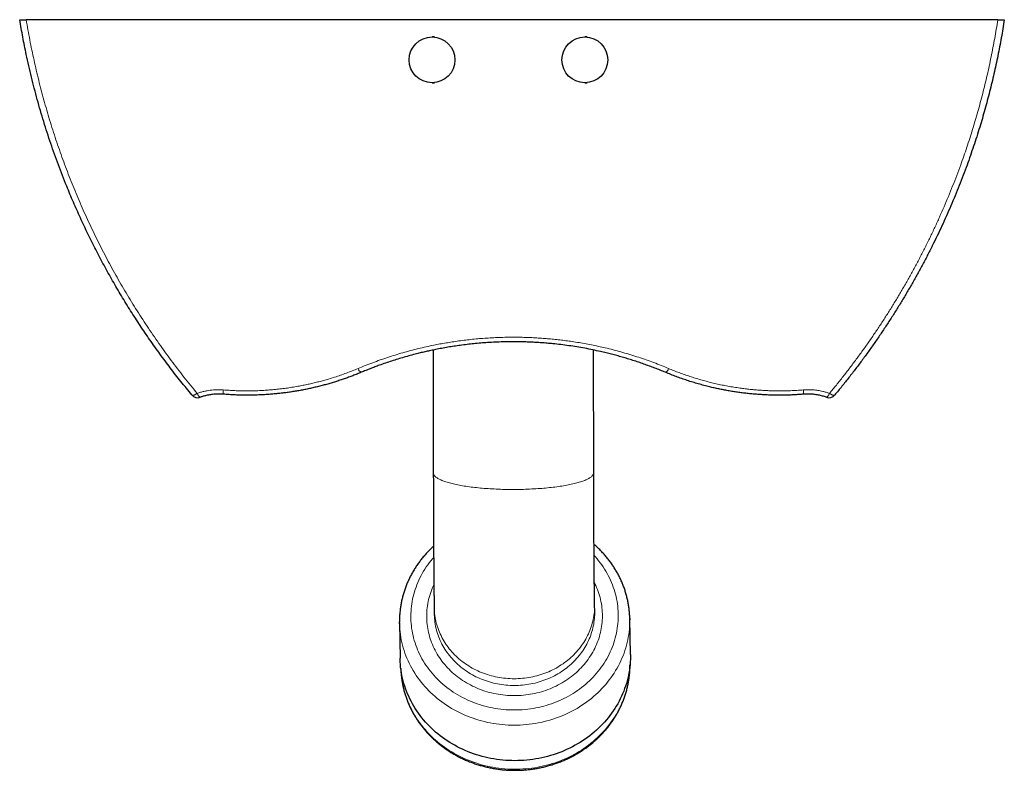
# Model space of a CAD drawing. Header units: millimetres. Extents: x 8 to 861, y 12 to 2652.
# Tile 3 of 12: x 312 to 570, y 1083 to 1280. Entities that reach past the tile are written whole.
import ezdxf

# ---------------------------------------------------------------- set-up
doc = ezdxf.new("R2010")
doc.units = ezdxf.units.MM

msp = doc.modelspace()

# ---------------------------------------------------------------- linework, layer by layer
at = {"color": 7, "linetype": 'Continuous', "lineweight": 30}
for p, q in [((568.05, 1279.86), (313.7, 1279.86)), ((420.56, 1275.33), (419.95, 1275.33)), ((460.56, 1275.33), (459.95, 1275.33)), ((419.95, 1263.33), (420.59, 1263.33)), ((459.95, 1263.33), (460.59, 1263.33)), ((420.23, 1193.32), (420.28, 1161.12)), ((462.28, 1161.19), (462.23, 1193.31)), ((462.53, 1124.82), (462.5, 1126.59)), ((420.5, 1125.88), (420.53, 1124.12)), ((462.53, 1124.56), (462.53, 1124.82)), ((411.42, 1121.85), (411.57, 1112.55)), ((471.87, 1113.56), (471.71, 1122.86))]:
    msp.add_line(p, q, dxfattribs=at)
at = {"color": 8, "linetype": 'Continuous', "lineweight": 0}
for p, q in [((462.28, 1161.15), (462.28, 1161.19)), ((462.5, 1126.23), (462.5, 1126.59))]:
    msp.add_line(p, q, dxfattribs=at)
at = {"color": 8, "linetype": 'Continuous', "lineweight": 0, "flags": 128}
for points in [[(357.08, 1181.55), (357.11, 1181.52), (357.16, 1181.49), (357.22, 1181.47), (357.28, 1181.47), (357.36, 1181.47), (357.44, 1181.48), (357.53, 1181.5), (357.63, 1181.53), (357.74, 1181.57), (357.85, 1181.61), (357.96, 1181.67), (358.08, 1181.73), (358.21, 1181.8), (358.33, 1181.88), (358.46, 1181.96)], [(359.29, 1180.95), (359.25, 1180.94), (359.2, 1180.95), (359.16, 1180.97), (359.1, 1181), (359.05, 1181.05), (358.99, 1181.1), (358.93, 1181.17), (358.86, 1181.26), (358.8, 1181.35), (358.73, 1181.45), (358.66, 1181.57), (358.6, 1181.69), (358.53, 1181.82), (358.46, 1181.96)], [(523.16, 1180.95), (523.2, 1180.94), (523.25, 1180.95), (523.29, 1180.97), (523.35, 1181), (523.4, 1181.05), (523.46, 1181.1), (523.52, 1181.17), (523.59, 1181.26), (523.65, 1181.35), (523.72, 1181.45), (523.79, 1181.57), (523.85, 1181.69), (523.92, 1181.82), (523.99, 1181.96)], [(525.37, 1181.55), (525.33, 1181.52), (525.29, 1181.49), (525.23, 1181.47), (525.17, 1181.47), (525.09, 1181.47), (525.01, 1181.48), (524.92, 1181.5), (524.82, 1181.53), (524.71, 1181.57), (524.6, 1181.61), (524.49, 1181.67), (524.37, 1181.73), (524.24, 1181.8), (524.12, 1181.88), (523.99, 1181.96)], [(420.28, 1161.12), (420.29, 1161.04), (420.3, 1160.92), (420.33, 1160.81), (420.38, 1160.7), (420.44, 1160.58), (420.52, 1160.47), (420.61, 1160.36), (420.71, 1160.25), (420.83, 1160.13), (420.96, 1160.02), (421.1, 1159.91), (421.26, 1159.8), (421.43, 1159.7), (421.62, 1159.59), (421.82, 1159.48), (422.03, 1159.38), (422.26, 1159.27), (422.5, 1159.17), (422.75, 1159.07), (423.02, 1158.97), (423.29, 1158.87), (423.58, 1158.78), (423.89, 1158.68), (424.2, 1158.59), (424.52, 1158.5), (424.86, 1158.41), (425.21, 1158.32), (425.57, 1158.23), (425.94, 1158.15), (426.32, 1158.07), (426.71, 1157.99), (427.11, 1157.91), (427.52, 1157.83), (427.94, 1157.76), (428.37, 1157.69), (428.81, 1157.62), (429.26, 1157.55), (429.71, 1157.49), (430.17, 1157.43), (430.64, 1157.37), (431.12, 1157.32), (431.61, 1157.26), (432.1, 1157.21), (432.59, 1157.16), (433.1, 1157.12), (433.61, 1157.08), (434.12, 1157.04), (434.64, 1157), (435.16, 1156.97), (435.69, 1156.94), (436.22, 1156.91), (436.76, 1156.88), (437.3, 1156.86), (437.84, 1156.84), (438.38, 1156.82), (438.93, 1156.81), (439.47, 1156.8), (440.02, 1156.79), (440.57, 1156.79), (441.12, 1156.79), (441.67, 1156.79), (442.22, 1156.79), (442.77, 1156.8), (443.32, 1156.81), (443.86, 1156.82), (444.41, 1156.84), (444.95, 1156.86), (445.49, 1156.88), (446.03, 1156.91), (446.56, 1156.94), (447.09, 1156.97), (447.62, 1157), (448.14, 1157.04), (448.66, 1157.08), (449.17, 1157.12), (449.68, 1157.16), (450.18, 1157.21), (450.67, 1157.26), (451.16, 1157.32), (451.64, 1157.37), (452.12, 1157.43), (452.58, 1157.49), (453.04, 1157.55), (453.5, 1157.62), (453.94, 1157.69), (454.37, 1157.76), (454.8, 1157.83), (455.21, 1157.91), (455.62, 1157.99), (456.02, 1158.07), (456.4, 1158.15), (456.78, 1158.23), (457.15, 1158.32), (457.5, 1158.41), (457.84, 1158.5), (458.18, 1158.59), (458.5, 1158.68), (458.81, 1158.78), (459.1, 1158.87), (459.39, 1158.97), (459.66, 1159.07), (459.92, 1159.17), (460.17, 1159.27), (460.4, 1159.38), (460.62, 1159.48), (460.83, 1159.59), (461.02, 1159.7), (461.2, 1159.8), (461.37, 1159.91), (461.52, 1160.02), (461.66, 1160.13), (461.79, 1160.25), (461.9, 1160.36), (462, 1160.47), (462.08, 1160.58), (462.15, 1160.7), (462.2, 1160.81), (462.24, 1160.92), (462.27, 1161.04), (462.28, 1161.15)], [(441.45, 1099.02), (442.16, 1099.02), (442.87, 1099.05), (443.58, 1099.09), (444.29, 1099.15), (445, 1099.23), (445.7, 1099.32), (446.4, 1099.43), (447.1, 1099.55), (447.79, 1099.7), (448.48, 1099.85), (449.17, 1100.03), (449.85, 1100.22), (450.52, 1100.43), (451.19, 1100.65), (451.85, 1100.89), (452.5, 1101.14), (453.15, 1101.41), (453.79, 1101.7), (454.42, 1102), (455.04, 1102.31), (455.65, 1102.64), (456.25, 1102.99), (456.85, 1103.34), (457.43, 1103.71), (458, 1104.1), (458.56, 1104.5), (459.11, 1104.91), (459.64, 1105.34), (460.17, 1105.77), (460.68, 1106.22), (461.17, 1106.68), (461.66, 1107.16), (462.13, 1107.64), (462.59, 1108.14), (463.03, 1108.64), (463.45, 1109.16), (463.87, 1109.68), (464.26, 1110.22), (464.64, 1110.77), (465.01, 1111.32), (465.36, 1111.88), (465.69, 1112.45), (466.01, 1113.03), (466.31, 1113.61), (466.59, 1114.21), (466.86, 1114.8), (467.1, 1115.41), (467.34, 1116.02), (467.55, 1116.63), (467.74, 1117.25), (467.92, 1117.88), (468.08, 1118.51), (468.22, 1119.14), (468.34, 1119.77), (468.45, 1120.41), (468.53, 1121.05), (468.6, 1121.69), (468.65, 1122.33), (468.68, 1122.98), (468.69, 1123.62), (468.68, 1124.27), (468.66, 1124.91), (468.62, 1125.55), (468.55, 1126.19), (468.47, 1126.83), (468.37, 1127.47), (468.25, 1128.11), (468.12, 1128.74), (467.96, 1129.37), (467.79, 1129.99), (467.6, 1130.61), (467.39, 1131.23), (467.16, 1131.84), (466.92, 1132.44), (466.66, 1133.04), (466.38, 1133.63), (466.09, 1134.22), (465.77, 1134.79), (465.44, 1135.36), (465.1, 1135.92), (464.74, 1136.48), (464.36, 1137.02), (463.97, 1137.56), (463.56, 1138.08), (463.14, 1138.6), (462.7, 1139.11), (462.37, 1139.47)], [(420.37, 1138.96), (420.06, 1138.6), (419.63, 1138.08), (419.22, 1137.56), (418.82, 1137.02), (418.44, 1136.48), (418.08, 1135.92), (417.73, 1135.36), (417.39, 1134.79), (417.08, 1134.22), (416.78, 1133.63), (416.49, 1133.04), (416.23, 1132.44), (415.98, 1131.84), (415.75, 1131.23), (415.54, 1130.61), (415.34, 1129.99), (415.16, 1129.37), (415.01, 1128.74), (414.86, 1128.11), (414.74, 1127.47), (414.64, 1126.83), (414.55, 1126.19), (414.48, 1125.55), (414.44, 1124.91), (414.41, 1124.27), (414.39, 1123.62), (414.4, 1122.98), (414.43, 1122.33), (414.47, 1121.69), (414.53, 1121.05), (414.61, 1120.41), (414.71, 1119.77), (414.83, 1119.14), (414.97, 1118.51), (415.12, 1117.88), (415.3, 1117.25), (415.49, 1116.63), (415.69, 1116.02), (415.92, 1115.41), (416.16, 1114.8), (416.43, 1114.21), (416.7, 1113.61), (417, 1113.03), (417.31, 1112.45), (417.64, 1111.88), (417.99, 1111.32), (418.35, 1110.77), (418.72, 1110.22), (419.12, 1109.68), (419.53, 1109.16), (419.95, 1108.64), (420.39, 1108.14), (420.84, 1107.64), (421.31, 1107.16), (421.79, 1106.68), (422.28, 1106.22), (422.79, 1105.77), (423.31, 1105.34), (423.84, 1104.91), (424.39, 1104.5), (424.94, 1104.1), (425.51, 1103.71), (426.09, 1103.34), (426.68, 1102.99), (427.28, 1102.64), (427.89, 1102.31), (428.51, 1102), (429.14, 1101.7), (429.77, 1101.41), (430.42, 1101.14), (431.07, 1100.89), (431.73, 1100.65), (432.4, 1100.43), (433.07, 1100.22), (433.75, 1100.03), (434.43, 1099.85), (435.12, 1099.7), (435.81, 1099.55), (436.51, 1099.43), (437.21, 1099.32), (437.91, 1099.23), (438.62, 1099.15), (439.32, 1099.09), (440.03, 1099.05), (440.74, 1099.02), (441.45, 1099.02)], [(441.47, 1102.78), (440.86, 1102.78), (440.26, 1102.81), (439.66, 1102.84), (439.06, 1102.89), (438.47, 1102.96), (437.87, 1103.03), (437.28, 1103.13), (436.69, 1103.23), (436.1, 1103.35), (435.52, 1103.49), (434.94, 1103.64), (434.36, 1103.8), (433.79, 1103.97), (433.23, 1104.16), (432.67, 1104.36), (432.12, 1104.58), (431.57, 1104.81), (431.03, 1105.05), (430.5, 1105.3), (429.98, 1105.57), (429.46, 1105.85), (428.95, 1106.14), (428.45, 1106.44), (427.96, 1106.76), (427.48, 1107.08), (427.01, 1107.42), (426.55, 1107.77), (426.1, 1108.13), (425.66, 1108.5), (425.23, 1108.88), (424.81, 1109.27), (424.4, 1109.67), (424, 1110.08), (423.62, 1110.5), (423.25, 1110.93), (422.89, 1111.37), (422.55, 1111.81), (422.21, 1112.27), (421.89, 1112.73), (421.59, 1113.2), (421.29, 1113.68), (421.02, 1114.16), (420.75, 1114.65), (420.5, 1115.14), (420.27, 1115.64), (420.04, 1116.15), (419.84, 1116.66), (419.65, 1117.18), (419.47, 1117.7), (419.31, 1118.23), (419.16, 1118.76), (419.03, 1119.29), (418.91, 1119.82), (418.81, 1120.36), (418.73, 1120.9), (418.66, 1121.44), (418.61, 1121.99), (418.57, 1122.53), (418.55, 1123.08), (418.54, 1123.62), (418.55, 1124.17), (418.58, 1124.71), (418.62, 1125.26), (418.68, 1125.8), (418.75, 1126.34), (418.84, 1126.88), (418.94, 1127.42), (419.06, 1127.96), (419.2, 1128.49), (419.35, 1129.02), (419.51, 1129.54), (419.69, 1130.06), (419.89, 1130.58), (420.1, 1131.09), (420.32, 1131.6), (420.42, 1131.81)], [(462.43, 1132.42), (462.58, 1132.1), (462.82, 1131.6), (463.04, 1131.09), (463.25, 1130.58), (463.44, 1130.06), (463.62, 1129.54), (463.78, 1129.02), (463.92, 1128.49), (464.06, 1127.96), (464.17, 1127.42), (464.27, 1126.88), (464.36, 1126.34), (464.42, 1125.8), (464.48, 1125.26), (464.51, 1124.71), (464.54, 1124.17), (464.54, 1123.62), (464.53, 1123.08), (464.51, 1122.53), (464.47, 1121.99), (464.41, 1121.44), (464.34, 1120.9), (464.25, 1120.36), (464.14, 1119.82), (464.02, 1119.29), (463.89, 1118.76), (463.74, 1118.23), (463.57, 1117.7), (463.39, 1117.18), (463.2, 1116.66), (462.99, 1116.15), (462.76, 1115.64), (462.52, 1115.14), (462.27, 1114.65), (462, 1114.16), (461.72, 1113.68), (461.42, 1113.2), (461.11, 1112.73), (460.79, 1112.27), (460.45, 1111.81), (460.1, 1111.37), (459.74, 1110.93), (459.37, 1110.5), (458.98, 1110.08), (458.58, 1109.67), (458.17, 1109.27), (457.75, 1108.88), (457.32, 1108.5), (456.88, 1108.13), (456.42, 1107.77), (455.96, 1107.42), (455.48, 1107.08), (455, 1106.76), (454.51, 1106.44), (454.01, 1106.14), (453.5, 1105.85), (452.98, 1105.57), (452.45, 1105.3), (451.92, 1105.05), (451.38, 1104.81), (450.83, 1104.58), (450.27, 1104.36), (449.71, 1104.16), (449.15, 1103.97), (448.58, 1103.8), (448, 1103.64), (447.42, 1103.49), (446.84, 1103.35), (446.25, 1103.23), (445.66, 1103.13), (445.07, 1103.03), (444.47, 1102.96), (443.87, 1102.89), (443.27, 1102.84), (442.67, 1102.81), (442.07, 1102.78), (441.47, 1102.78)], [(420.5, 1125.88), (420.51, 1125.74), (420.52, 1125.24), (420.56, 1124.74), (420.61, 1124.24), (420.67, 1123.75), (420.75, 1123.26), (420.84, 1122.76), (420.94, 1122.28), (421.06, 1121.79), (421.2, 1121.31), (421.34, 1120.83), (421.51, 1120.35), (421.68, 1119.88), (421.87, 1119.41), (422.07, 1118.95), (422.29, 1118.49), (422.52, 1118.04), (422.76, 1117.59), (423.01, 1117.15), (423.28, 1116.72), (423.56, 1116.29), (423.85, 1115.87), (424.15, 1115.45), (424.47, 1115.05), (424.8, 1114.65), (425.14, 1114.26), (425.49, 1113.87), (425.85, 1113.5), (426.22, 1113.13), (426.6, 1112.78), (426.99, 1112.43), (427.4, 1112.09), (427.81, 1111.76), (428.23, 1111.44), (428.66, 1111.13), (429.1, 1110.84), (429.55, 1110.55), (430, 1110.27), (430.47, 1110.01), (430.94, 1109.75), (431.42, 1109.51), (431.9, 1109.28), (432.4, 1109.05), (432.89, 1108.85), (433.4, 1108.65), (433.91, 1108.46), (434.42, 1108.29), (434.94, 1108.13), (435.47, 1107.98), (436, 1107.85), (436.53, 1107.73), (437.07, 1107.62), (437.6, 1107.52), (438.15, 1107.44), (438.69, 1107.36), (439.24, 1107.31), (439.78, 1107.26), (440.33, 1107.23), (440.88, 1107.21), (441.43, 1107.2), (441.98, 1107.21), (442.53, 1107.23), (443.08, 1107.26), (443.63, 1107.31), (444.17, 1107.36), (444.72, 1107.44), (445.26, 1107.52), (445.8, 1107.62), (446.33, 1107.73), (446.87, 1107.85), (447.4, 1107.98), (447.92, 1108.13), (448.44, 1108.29), (448.96, 1108.46), (449.47, 1108.65), (449.98, 1108.85), (450.48, 1109.05), (450.97, 1109.28), (451.46, 1109.51), (451.94, 1109.75), (452.41, 1110.01), (452.88, 1110.27), (453.34, 1110.55), (453.79, 1110.84), (454.23, 1111.13), (454.66, 1111.44), (455.08, 1111.76), (455.5, 1112.09), (455.9, 1112.43), (456.3, 1112.78), (456.68, 1113.13), (457.06, 1113.5), (457.42, 1113.87), (457.77, 1114.26), (458.12, 1114.65), (458.45, 1115.05), (458.77, 1115.45), (459.07, 1115.87), (459.37, 1116.29), (459.65, 1116.72), (459.92, 1117.15), (460.18, 1117.59), (460.42, 1118.04), (460.65, 1118.49), (460.87, 1118.95), (461.08, 1119.41), (461.27, 1119.88), (461.45, 1120.35), (461.61, 1120.83), (461.76, 1121.31), (461.9, 1121.79), (462.03, 1122.28), (462.13, 1122.76), (462.23, 1123.26), (462.31, 1123.75), (462.38, 1124.24), (462.43, 1124.74), (462.47, 1125.24), (462.49, 1125.74), (462.5, 1126.23)], [(420.54, 1123.86), (420.55, 1123.47), (420.59, 1122.97), (420.64, 1122.48), (420.7, 1121.98), (420.78, 1121.49), (420.87, 1121), (420.97, 1120.51), (421.09, 1120.02), (421.23, 1119.54), (421.37, 1119.06), (421.54, 1118.59), (421.71, 1118.11), (421.9, 1117.65), (422.1, 1117.18), (422.32, 1116.73), (422.55, 1116.27), (422.79, 1115.83), (423.04, 1115.39), (423.31, 1114.95), (423.59, 1114.52), (423.88, 1114.1), (424.18, 1113.69), (424.5, 1113.28), (424.83, 1112.88), (425.17, 1112.49), (425.52, 1112.11), (425.88, 1111.73), (426.25, 1111.37), (426.63, 1111.01), (427.02, 1110.66), (427.43, 1110.32), (427.84, 1109.99), (428.26, 1109.68), (428.69, 1109.37), (429.13, 1109.07), (429.58, 1108.78), (430.03, 1108.51), (430.5, 1108.24), (430.97, 1107.98), (431.45, 1107.74), (431.93, 1107.51), (432.43, 1107.29), (432.92, 1107.08), (433.43, 1106.88), (433.94, 1106.7), (434.45, 1106.53), (434.97, 1106.37), (435.5, 1106.22), (436.03, 1106.08), (436.56, 1105.96), (437.09, 1105.85), (437.63, 1105.75), (438.18, 1105.67), (438.72, 1105.6), (439.26, 1105.54), (439.81, 1105.49), (440.36, 1105.46), (440.91, 1105.44), (441.46, 1105.43)], [(441.46, 1105.43), (442.01, 1105.44), (442.56, 1105.46), (443.11, 1105.49), (443.65, 1105.54), (444.2, 1105.6), (444.75, 1105.67), (445.29, 1105.75), (445.83, 1105.85), (446.36, 1105.96), (446.9, 1106.08), (447.43, 1106.22), (447.95, 1106.37), (448.47, 1106.53), (448.99, 1106.7), (449.5, 1106.88), (450.01, 1107.08), (450.51, 1107.29), (451, 1107.51), (451.49, 1107.74), (451.97, 1107.98), (452.44, 1108.24), (452.91, 1108.51), (453.37, 1108.78), (453.82, 1109.07), (454.26, 1109.37), (454.69, 1109.68), (455.11, 1109.99), (455.53, 1110.32), (455.93, 1110.66), (456.33, 1111.01), (456.71, 1111.37), (457.09, 1111.73), (457.45, 1112.11), (457.8, 1112.49), (458.15, 1112.88), (458.48, 1113.28), (458.8, 1113.69), (459.1, 1114.1), (459.4, 1114.52), (459.68, 1114.95), (459.95, 1115.39), (460.21, 1115.83), (460.45, 1116.27), (460.68, 1116.73), (460.9, 1117.18), (461.11, 1117.65), (461.3, 1118.11), (461.48, 1118.59), (461.64, 1119.06), (461.79, 1119.54), (461.93, 1120.02), (462.05, 1120.51), (462.16, 1121), (462.26, 1121.49), (462.34, 1121.98), (462.41, 1122.48), (462.46, 1122.97), (462.5, 1123.47), (462.52, 1123.97), (462.53, 1124.47), (462.53, 1124.56)], [(441.46, 1095.03), (440.68, 1095.04), (439.89, 1095.07), (439.1, 1095.11), (438.31, 1095.18), (437.53, 1095.26), (436.75, 1095.37), (435.97, 1095.49), (435.2, 1095.63), (434.43, 1095.78), (433.66, 1095.96), (432.91, 1096.15), (432.15, 1096.37), (431.41, 1096.6), (430.67, 1096.84), (429.93, 1097.11), (429.21, 1097.39), (428.49, 1097.69), (427.79, 1098.01), (427.09, 1098.34), (426.4, 1098.69), (425.73, 1099.06), (425.06, 1099.44), (424.41, 1099.83), (423.76, 1100.25), (423.13, 1100.68), (422.51, 1101.12), (421.91, 1101.58), (421.32, 1102.05), (420.74, 1102.53), (420.17, 1103.03), (419.63, 1103.54), (419.09, 1104.07), (418.57, 1104.61), (418.07, 1105.16), (417.58, 1105.72), (417.11, 1106.29), (416.66, 1106.88), (416.22, 1107.47), (415.81, 1108.08), (415.4, 1108.69), (415.02, 1109.32), (414.66, 1109.95), (414.31, 1110.59), (413.98, 1111.24), (413.67, 1111.9), (413.38, 1112.56), (413.11, 1113.23), (412.86, 1113.91), (412.63, 1114.59), (412.42, 1115.28), (412.22, 1115.97), (412.05, 1116.67), (411.9, 1117.37), (411.77, 1118.08), (411.66, 1118.79), (411.57, 1119.5), (411.5, 1120.21), (411.45, 1120.92), (411.42, 1121.62)], [(471.71, 1122.62), (471.71, 1122.35), (471.7, 1121.64), (471.67, 1120.92), (471.61, 1120.21), (471.54, 1119.5), (471.44, 1118.79), (471.33, 1118.08), (471.19, 1117.37), (471.03, 1116.67), (470.86, 1115.97), (470.66, 1115.28), (470.44, 1114.59), (470.21, 1113.91), (469.95, 1113.23), (469.67, 1112.56), (469.38, 1111.9), (469.07, 1111.24), (468.73, 1110.59), (468.38, 1109.95), (468.01, 1109.32), (467.62, 1108.69), (467.22, 1108.08), (466.79, 1107.47), (466.35, 1106.88), (465.9, 1106.29), (465.42, 1105.72), (464.93, 1105.16), (464.42, 1104.61), (463.9, 1104.07), (463.36, 1103.54), (462.81, 1103.03), (462.25, 1102.53), (461.66, 1102.05), (461.07, 1101.58), (460.46, 1101.12), (459.84, 1100.68), (459.2, 1100.25), (458.56, 1099.83), (457.9, 1099.44), (457.23, 1099.06), (456.55, 1098.69), (455.86, 1098.34), (455.16, 1098.01), (454.45, 1097.69), (453.74, 1097.39), (453.01, 1097.11), (452.28, 1096.84), (451.53, 1096.6), (450.79, 1096.37), (450.03, 1096.15), (449.27, 1095.96), (448.51, 1095.78), (447.73, 1095.63), (446.96, 1095.49), (446.18, 1095.37), (445.4, 1095.26), (444.62, 1095.18), (443.83, 1095.11), (443.04, 1095.07), (442.25, 1095.04), (441.46, 1095.03)], [(411.77, 1109.81), (411.78, 1109.53), (411.82, 1108.82), (411.89, 1108.11), (411.97, 1107.4), (412.07, 1106.7), (412.19, 1105.99), (412.34, 1105.29), (412.5, 1104.6), (412.68, 1103.91), (412.89, 1103.22), (413.11, 1102.54), (413.35, 1101.86), (413.61, 1101.19), (413.89, 1100.53), (414.19, 1099.87), (414.51, 1099.22), (414.85, 1098.58), (415.21, 1097.95), (415.58, 1097.32), (415.98, 1096.71), (416.39, 1096.1), (416.81, 1095.5), (417.26, 1094.92), (417.72, 1094.34), (418.2, 1093.78), (418.69, 1093.23), (419.2, 1092.69), (419.73, 1092.16), (420.27, 1091.65), (420.82, 1091.15), (421.39, 1090.66), (421.98, 1090.18), (422.57, 1089.72), (423.18, 1089.28), (423.81, 1088.84), (424.44, 1088.43), (425.09, 1088.03), (425.75, 1087.64), (426.42, 1087.27), (427.1, 1086.92), (427.79, 1086.58), (428.49, 1086.26), (429.2, 1085.95), (429.91, 1085.67), (430.64, 1085.4), (431.37, 1085.14), (432.11, 1084.91), (432.86, 1084.69), (433.61, 1084.49), (434.37, 1084.31), (435.13, 1084.14), (435.9, 1084), (436.67, 1083.87), (437.45, 1083.76), (438.23, 1083.67), (439.01, 1083.6), (439.79, 1083.54), (440.58, 1083.51), (441.36, 1083.49), (442.15, 1083.5), (442.93, 1083.52), (443.72, 1083.56), (444.5, 1083.61), (445.28, 1083.69), (446.06, 1083.79), (446.84, 1083.9), (447.61, 1084.03), (448.38, 1084.18), (449.14, 1084.35), (449.9, 1084.54), (450.65, 1084.74), (451.4, 1084.96), (452.14, 1085.2), (452.87, 1085.46), (453.6, 1085.73), (454.31, 1086.03), (455.02, 1086.33), (455.72, 1086.66), (456.41, 1087), (457.09, 1087.36), (457.76, 1087.73), (458.42, 1088.12), (459.07, 1088.53), (459.71, 1088.95), (460.33, 1089.38), (460.94, 1089.83), (461.54, 1090.3), (462.12, 1090.77), (462.69, 1091.27), (463.24, 1091.77), (463.79, 1092.29), (464.31, 1092.82), (464.82, 1093.36), (465.32, 1093.92), (465.79, 1094.48), (466.26, 1095.06), (466.7, 1095.65), (467.13, 1096.24), (467.54, 1096.85), (467.93, 1097.47), (468.31, 1098.1), (468.66, 1098.73), (469, 1099.38), (469.32, 1100.03), (469.62, 1100.69), (469.9, 1101.35), (470.17, 1102.02), (470.41, 1102.7), (470.63, 1103.38), (470.83, 1104.07), (471.02, 1104.76), (471.18, 1105.46), (471.32, 1106.16), (471.45, 1106.86), (471.55, 1107.57), (471.63, 1108.28), (471.69, 1108.99), (471.74, 1109.7), (471.76, 1110.41), (471.76, 1110.81)]]:
    msp.add_lwpolyline(points, dxfattribs=at)
at = {"color": 7, "linetype": 'Continuous', "lineweight": 30, "flags": 128}
for points in [[(420.53, 1124.12), (420.53, 1123.97), (420.54, 1123.86)], [(411.42, 1121.62), (411.42, 1121.64), (411.42, 1122.1)], [(471.7, 1123.1), (471.71, 1123.07), (471.71, 1122.62)], [(471.87, 1113.56), (471.87, 1113.06), (471.86, 1112.34), (471.82, 1111.63), (471.77, 1110.91), (471.69, 1110.2), (471.6, 1109.49), (471.48, 1108.78), (471.35, 1108.08), (471.19, 1107.38), (471.01, 1106.68), (470.82, 1105.98), (470.6, 1105.3), (470.36, 1104.61), (470.11, 1103.93), (469.83, 1103.26), (469.54, 1102.6), (469.22, 1101.94), (468.89, 1101.29), (468.54, 1100.65), (468.17, 1100.02), (467.78, 1099.39), (467.37, 1098.78), (466.95, 1098.17), (466.51, 1097.58), (466.05, 1096.99), (465.58, 1096.42), (465.09, 1095.86), (464.58, 1095.31), (464.06, 1094.77), (463.52, 1094.25), (462.97, 1093.73), (462.4, 1093.24), (461.82, 1092.75), (461.22, 1092.28), (460.62, 1091.82), (459.99, 1091.38), (459.36, 1090.95), (458.71, 1090.54), (458.06, 1090.14), (457.39, 1089.76), (456.71, 1089.39), (456.02, 1089.04), (455.32, 1088.71), (454.61, 1088.39), (453.89, 1088.09), (453.17, 1087.81), (452.43, 1087.55), (451.69, 1087.3), (450.94, 1087.07), (450.19, 1086.86), (449.43, 1086.66), (448.66, 1086.49), (447.89, 1086.33), (447.12, 1086.19), (446.34, 1086.07), (445.56, 1085.96), (444.77, 1085.88), (443.99, 1085.82), (443.2, 1085.77), (442.41, 1085.74), (441.62, 1085.73), (440.83, 1085.74), (440.04, 1085.77), (439.26, 1085.82), (438.47, 1085.88), (437.69, 1085.96), (436.91, 1086.07), (436.13, 1086.19), (435.35, 1086.33), (434.58, 1086.49), (433.82, 1086.66), (433.06, 1086.86), (432.31, 1087.07), (431.56, 1087.3), (430.82, 1087.55), (430.09, 1087.81), (429.37, 1088.09), (428.65, 1088.39), (427.94, 1088.71), (427.25, 1089.04), (426.56, 1089.39), (425.88, 1089.76), (425.22, 1090.14), (424.56, 1090.54), (423.92, 1090.95), (423.29, 1091.38), (422.67, 1091.82), (422.06, 1092.28), (421.47, 1092.75), (420.89, 1093.24), (420.33, 1093.73), (419.78, 1094.25), (419.25, 1094.77), (418.73, 1095.31), (418.23, 1095.86), (417.74, 1096.42), (417.27, 1096.99), (416.82, 1097.58), (416.38, 1098.17), (415.96, 1098.78), (415.56, 1099.39), (415.18, 1100.02), (414.81, 1100.65), (414.46, 1101.29), (414.14, 1101.94), (413.83, 1102.6), (413.54, 1103.26), (413.27, 1103.93), (413.02, 1104.61), (412.78, 1105.3), (412.57, 1105.98), (412.38, 1106.68), (412.21, 1107.38), (412.06, 1108.08), (411.93, 1108.78), (411.82, 1109.49), (411.73, 1110.2), (411.66, 1110.91), (411.61, 1111.63), (411.58, 1112.34), (411.57, 1112.55)]]:
    msp.add_lwpolyline(points, dxfattribs=at)
at = {"color": 7, "linetype": 'Continuous', "lineweight": 30}
for centre in [(419.95, 1269.33), (459.95, 1269.33)]:
    msp.add_circle(centre, 6, dxfattribs=at)
at = {"color": 8, "linetype": 'Continuous', "lineweight": 0}
for centre, radius, start, end in [((402.09, 1188.91), 1.58, 195.758, 244.8945), ((480.36, 1188.9), 1.58, 295.0266, 344.2459), ((371.28, 1182.18), 6.01, 173.499, 184.2451), ((511.27, 1182.19), 5.92, 355.6127, 6.529)]:
    msp.add_arc(centre, radius, start, end, dxfattribs=at)
at = {"color": 7, "linetype": 'Continuous', "lineweight": 30}
for centre, start, end in [((358.61, 1182.83), 219.8073, 289.7168), ((523.84, 1182.83), 250.2832, 320.1927)]:
    msp.add_arc(centre, 2, start, end, dxfattribs=at)
for points, knots in [([(357.08, 1181.55), (356.6, 1182.13), (355.63, 1183.29), (354.21, 1185.06), (352.81, 1186.84), (351.43, 1188.63), (350.06, 1190.45), (348.72, 1192.28), (347.39, 1194.12), (346.08, 1195.99), (344.79, 1197.87), (343.52, 1199.76), (342.27, 1201.67), (341.04, 1203.6), (339.82, 1205.55), (338.63, 1207.51), (337.46, 1209.49), (336.31, 1211.48), (335.18, 1213.49), (334.07, 1215.51), (332.98, 1217.55), (331.91, 1219.61), (330.87, 1221.67), (329.85, 1223.76), (328.85, 1225.85), (327.88, 1227.94), (326.94, 1230.01), (326.04, 1232.07), (325.16, 1234.15), (324.21, 1236.46), (323.2, 1239.01), (322.14, 1241.8), (321.12, 1244.61), (320.13, 1247.44), (319.19, 1250.28), (318.29, 1253.15), (317.42, 1256.04), (316.6, 1258.95), (315.82, 1261.88), (315.07, 1264.82), (314.38, 1267.77), (313.77, 1270.51), (313.25, 1273.01), (312.81, 1275.29), (312.39, 1277.57), (312.13, 1279.09), (312, 1279.86)], [0, 0, 0, 0, 0.02089, 0.04178, 0.06267, 0.083581, 0.104492, 0.125402, 0.146394, 0.167387, 0.188379, 0.209392, 0.230406, 0.251419, 0.27254, 0.293662, 0.314783, 0.335927, 0.35707, 0.378214, 0.399441, 0.420668, 0.441895, 0.463144, 0.484395, 0.505644, 0.526226, 0.546808, 0.567399, 0.58799, 0.615218, 0.642447, 0.669675, 0.696953, 0.724232, 0.751511, 0.778941, 0.806374, 0.833804, 0.861288, 0.888773, 0.916257, 0.937187, 0.958118, 0.979059, 1, 1, 1, 1]), ([(312, 1279.86), (312, 1279.86), (312, 1279.86), (312.04, 1279.86), (312.1, 1279.86), (312.19, 1279.86), (312.3, 1279.86), (312.43, 1279.86), (312.58, 1279.86), (312.75, 1279.86), (312.93, 1279.86), (313.12, 1279.86), (313.33, 1279.86), (313.52, 1279.86), (313.64, 1279.86), (313.7, 1279.86)], [0, 0, 0, 0, 0.079711, 0.159664, 0.23936, 0.319173, 0.399248, 0.479049, 0.556873, 0.634954, 0.712776, 0.789118, 0.865703, 0.942051, 1, 1, 1, 1]), ([(569.75, 1279.86), (569.63, 1279.07), (569.38, 1277.48), (568.97, 1275.11), (568.53, 1272.75), (568.06, 1270.39), (567.57, 1268.04), (567.05, 1265.69), (566.5, 1263.35), (565.92, 1261.01), (565.31, 1258.68), (564.67, 1256.34), (564.01, 1254.01), (563.29, 1251.63), (562.53, 1249.2), (561.72, 1246.71), (560.87, 1244.24), (559.97, 1241.69), (558.99, 1239.08), (557.95, 1236.4), (556.88, 1233.73), (555.76, 1231.08), (554.61, 1228.45), (553.42, 1225.83), (552.19, 1223.22), (550.91, 1220.63), (549.61, 1218.05), (548.26, 1215.49), (546.87, 1212.94), (545.44, 1210.41), (543.98, 1207.89), (542.47, 1205.39), (540.93, 1202.91), (539.35, 1200.45), (537.73, 1198.01), (536.07, 1195.58), (534.38, 1193.18), (532.65, 1190.81), (530.88, 1188.45), (529.08, 1186.12), (527.25, 1183.82), (526, 1182.31), (525.37, 1181.55)], [0, 0, 0, 0, 0.021749, 0.0435, 0.065251, 0.087001, 0.1088, 0.130601, 0.152401, 0.174201, 0.196221, 0.218242, 0.240275, 0.262308, 0.286157, 0.310006, 0.333872, 0.357737, 0.384026, 0.410318, 0.436607, 0.462943, 0.489281, 0.515617, 0.542126, 0.568635, 0.595165, 0.621695, 0.648473, 0.675251, 0.70205, 0.728848, 0.755853, 0.782858, 0.809884, 0.83691, 0.864067, 0.891226, 0.918383, 0.945588, 0.972795, 1, 1, 1, 1]), ([(568.05, 1279.86), (568.12, 1279.86), (568.27, 1279.86), (568.48, 1279.86), (568.68, 1279.86), (568.87, 1279.86), (569.04, 1279.86), (569.2, 1279.86), (569.35, 1279.86), (569.47, 1279.86), (569.57, 1279.86), (569.65, 1279.86), (569.71, 1279.86), (569.75, 1279.86), (569.75, 1279.86), (569.75, 1279.86)], [0, 0, 0, 0, 0.076637, 0.153514, 0.230143, 0.306809, 0.383722, 0.460389, 0.5366, 0.613051, 0.689271, 0.766508, 0.843982, 0.921231, 1, 1, 1, 1]), ([(481.03, 1187.48), (480.57, 1187.67), (479.64, 1188.05), (478.24, 1188.6), (476.83, 1189.13), (475.41, 1189.64), (473.98, 1190.14), (472.56, 1190.6), (471.15, 1191.04), (469.75, 1191.46), (468.34, 1191.85), (466.92, 1192.23), (465.5, 1192.58), (463.86, 1192.97), (462, 1193.37), (459.92, 1193.78), (457.83, 1194.14), (455.73, 1194.46), (453.64, 1194.74), (451.76, 1194.94), (450.08, 1195.1), (448.6, 1195.22), (447.12, 1195.31), (445.63, 1195.39), (444.14, 1195.44), (442.47, 1195.48), (440.61, 1195.48), (438.57, 1195.45), (436.53, 1195.38), (434.57, 1195.27), (432.69, 1195.13), (430.9, 1194.97), (429.12, 1194.77), (427.39, 1194.55), (425.71, 1194.31), (424.1, 1194.05), (422.48, 1193.76), (420.99, 1193.48), (419.62, 1193.19), (418.38, 1192.92), (417.14, 1192.63), (415.76, 1192.29), (414.25, 1191.89), (412.61, 1191.43), (410.98, 1190.95), (409.36, 1190.43), (407.75, 1189.89), (406.29, 1189.38), (404.96, 1188.89), (403.77, 1188.43), (402.59, 1187.96), (401.81, 1187.64), (401.42, 1187.48)], [0, 0, 0, 0, 0.018642, 0.037285, 0.055926, 0.074613, 0.093301, 0.111988, 0.129938, 0.147889, 0.165839, 0.18383, 0.201823, 0.219814, 0.245667, 0.27152, 0.29743, 0.323339, 0.348862, 0.374399, 0.392423, 0.410448, 0.428472, 0.44654, 0.464609, 0.482677, 0.507449, 0.532221, 0.557045, 0.581868, 0.603684, 0.625499, 0.647349, 0.669199, 0.689157, 0.709114, 0.729098, 0.749082, 0.764683, 0.780284, 0.795897, 0.811511, 0.832387, 0.853266, 0.874143, 0.895085, 0.916029, 0.936971, 0.952722, 0.968474, 0.984237, 1, 1, 1, 1]), ([(401.42, 1187.48), (401.05, 1187.33), (400.32, 1187.02), (399.22, 1186.59), (398.1, 1186.17), (396.98, 1185.77), (395.83, 1185.38), (394.68, 1185.01), (393.51, 1184.66), (392.33, 1184.32), (391.14, 1183.99), (389.94, 1183.69), (388.73, 1183.4), (387.52, 1183.14), (386.3, 1182.89), (385.07, 1182.66), (383.84, 1182.46), (382.61, 1182.27), (381.37, 1182.1), (380.14, 1181.95), (378.9, 1181.82), (377.56, 1181.71), (376.12, 1181.61), (374.58, 1181.53), (373.03, 1181.49), (371.49, 1181.47), (369.94, 1181.49), (368.38, 1181.54), (366.83, 1181.62), (365.8, 1181.7), (365.28, 1181.74)], [0, 0, 0, 0, 0.032508, 0.065017, 0.097558, 0.130099, 0.163233, 0.196368, 0.229538, 0.262707, 0.296406, 0.330104, 0.363841, 0.397577, 0.431329, 0.46508, 0.498871, 0.532661, 0.566216, 0.599771, 0.633366, 0.66696, 0.708463, 0.749986, 0.791577, 0.833168, 0.874835, 0.916503, 0.958242, 1, 1, 1, 1]), ([(517.17, 1181.74), (516.77, 1181.71), (515.96, 1181.64), (514.75, 1181.57), (513.54, 1181.52), (512.33, 1181.49), (511.1, 1181.48), (509.87, 1181.48), (508.64, 1181.51), (507.4, 1181.55), (506.15, 1181.62), (504.9, 1181.71), (503.66, 1181.81), (502.41, 1181.94), (501.17, 1182.09), (499.93, 1182.25), (498.69, 1182.44), (497.46, 1182.65), (496.24, 1182.87), (495.02, 1183.12), (493.81, 1183.38), (492.51, 1183.69), (491.12, 1184.04), (489.65, 1184.45), (488.19, 1184.88), (486.74, 1185.34), (485.29, 1185.83), (483.86, 1186.35), (482.44, 1186.9), (481.5, 1187.28), (481.03, 1187.48)], [0, 0, 0, 0, 0.0324788, 0.0649576, 0.0974734, 0.1299891, 0.1631098, 0.1962304, 0.2293899, 0.2625493, 0.2962558, 0.3299623, 0.3637091, 0.3974559, 0.431239, 0.4650222, 0.4988452, 0.5326682, 0.5662698, 0.5998714, 0.6335114, 0.6671514, 0.7086416, 0.7501495, 0.7917212, 0.8332928, 0.8749341, 0.9165754, 0.9582792, 1, 1, 1, 1]), ([(365.28, 1181.74), (365.1, 1181.75), (364.73, 1181.78), (364.17, 1181.79), (363.62, 1181.78), (363.06, 1181.75), (362.5, 1181.7), (361.95, 1181.62), (361.39, 1181.53), (360.89, 1181.42), (360.44, 1181.31), (360.05, 1181.2), (359.67, 1181.08), (359.42, 1180.99), (359.29, 1180.95)], [0, 0, 0, 0, 0.089853, 0.179886, 0.270278, 0.360849, 0.451709, 0.544201, 0.637242, 0.730463, 0.797747, 0.865096, 0.932516, 1, 1, 1, 1]), ([(523.16, 1180.95), (522.99, 1181.01), (522.65, 1181.12), (522.14, 1181.27), (521.61, 1181.41), (521.08, 1181.52), (520.54, 1181.62), (519.99, 1181.69), (519.44, 1181.75), (518.88, 1181.78), (518.32, 1181.79), (517.74, 1181.78), (517.36, 1181.75), (517.17, 1181.74)], [0, 0, 0, 0, 0.089703, 0.179555, 0.269427, 0.359371, 0.449476, 0.539872, 0.630439, 0.721258, 0.813719, 0.90676, 1, 1, 1, 1]), ([(420.28, 1161.12), (420.28, 1160.99), (420.28, 1160.61), (420.28, 1159.98), (420.29, 1159.24), (420.29, 1158.5), (420.29, 1157.77), (420.29, 1157.04), (420.29, 1156.31), (420.29, 1155.59), (420.3, 1154.86), (420.3, 1154.15), (420.3, 1153.43), (420.3, 1152.72), (420.3, 1152.02), (420.31, 1151.32), (420.31, 1150.62), (420.31, 1149.93), (420.31, 1149.24), (420.32, 1148.56), (420.32, 1147.89), (420.32, 1147.21), (420.33, 1146.55), (420.33, 1145.89), (420.33, 1145.24), (420.33, 1144.59), (420.34, 1143.95), (420.34, 1143.31), (420.34, 1142.68), (420.35, 1142.06), (420.35, 1141.44), (420.36, 1140.83), (420.36, 1140.23), (420.36, 1139.63), (420.37, 1139.04), (420.37, 1138.46), (420.37, 1137.89), (420.38, 1137.32), (420.38, 1136.76), (420.39, 1136.21), (420.39, 1135.67), (420.4, 1135.14), (420.4, 1134.61), (420.4, 1134.09), (420.41, 1133.58), (420.41, 1133.08), (420.42, 1132.58), (420.42, 1132.1), (420.43, 1131.62), (420.43, 1131.15), (420.44, 1130.69), (420.44, 1130.24), (420.45, 1129.8), (420.45, 1129.37), (420.46, 1128.95), (420.46, 1128.53), (420.47, 1128.13), (420.47, 1127.73), (420.48, 1127.35), (420.48, 1126.97), (420.49, 1126.6), (420.5, 1126.24), (420.5, 1126), (420.5, 1125.88)], [0, 0, 0, 0, 0.008631, 0.025034, 0.041437, 0.057841, 0.074246, 0.090651, 0.107057, 0.123464, 0.139872, 0.156281, 0.172691, 0.189102, 0.205514, 0.221927, 0.238342, 0.254758, 0.271176, 0.287595, 0.304016, 0.320439, 0.336863, 0.35329, 0.369719, 0.38615, 0.402584, 0.41902, 0.435459, 0.451901, 0.468346, 0.484795, 0.501247, 0.517703, 0.534163, 0.550628, 0.567097, 0.583571, 0.600051, 0.616537, 0.633029, 0.649528, 0.666034, 0.682548, 0.699071, 0.715604, 0.732146, 0.7487, 0.765266, 0.781845, 0.798439, 0.815049, 0.831677, 0.848324, 0.864993, 0.881687, 0.898408, 0.915159, 0.931945, 0.948769, 0.965638, 0.982556, 1, 1, 1, 1]), ([(462.5, 1126.59), (462.5, 1126.64), (462.49, 1126.79), (462.49, 1127.05), (462.48, 1127.37), (462.48, 1127.7), (462.47, 1128.05), (462.47, 1128.4), (462.46, 1128.76), (462.46, 1129.13), (462.45, 1129.52), (462.45, 1129.91), (462.44, 1130.32), (462.44, 1130.74), (462.44, 1131.16), (462.43, 1131.6), (462.43, 1132.04), (462.42, 1132.5), (462.42, 1132.96), (462.41, 1133.43), (462.41, 1133.92), (462.4, 1134.41), (462.4, 1134.91), (462.39, 1135.42), (462.39, 1135.94), (462.39, 1136.46), (462.38, 1137), (462.38, 1137.54), (462.37, 1138.09), (462.37, 1138.65), (462.37, 1139.22), (462.36, 1139.8), (462.36, 1140.38), (462.36, 1140.97), (462.35, 1141.57), (462.35, 1142.17), (462.34, 1142.78), (462.34, 1143.4), (462.34, 1144.03), (462.34, 1144.66), (462.33, 1145.3), (462.33, 1145.94), (462.33, 1146.59), (462.32, 1147.25), (462.32, 1147.91), (462.32, 1148.57), (462.31, 1149.25), (462.31, 1149.92), (462.31, 1150.61), (462.31, 1151.3), (462.3, 1151.99), (462.3, 1152.69), (462.3, 1153.39), (462.3, 1154.09), (462.3, 1154.8), (462.29, 1155.52), (462.29, 1156.24), (462.29, 1156.96), (462.29, 1157.68), (462.29, 1158.41), (462.29, 1159.14), (462.28, 1159.88), (462.28, 1160.56), (462.28, 1161), (462.28, 1161.19)], [0, 0, 0, 0, 0.008616, 0.024443, 0.040309, 0.056228, 0.072192, 0.088198, 0.10424, 0.120316, 0.136421, 0.152554, 0.168711, 0.18489, 0.201089, 0.217307, 0.233541, 0.249791, 0.266054, 0.28233, 0.298619, 0.314918, 0.331226, 0.347545, 0.363871, 0.380206, 0.396547, 0.412896, 0.429251, 0.445611, 0.461978, 0.478349, 0.494725, 0.511105, 0.52749, 0.543878, 0.56027, 0.576665, 0.593064, 0.609466, 0.62587, 0.642277, 0.658686, 0.675098, 0.691512, 0.707928, 0.724346, 0.740766, 0.757188, 0.773611, 0.790035, 0.806461, 0.822889, 0.839317, 0.855747, 0.872178, 0.88861, 0.905043, 0.921477, 0.937912, 0.954348, 0.970784, 0.987221, 1, 1, 1, 1]), ([(420.35, 1141.91), (420.3, 1141.87), (420.11, 1141.7), (419.78, 1141.39), (419.38, 1140.99), (418.98, 1140.59), (418.59, 1140.18), (418.21, 1139.76), (417.84, 1139.34), (417.48, 1138.91), (417.13, 1138.47), (416.79, 1138.03), (416.46, 1137.58), (416.14, 1137.12), (415.82, 1136.66), (415.52, 1136.2), (415.23, 1135.73), (414.94, 1135.25), (414.67, 1134.77), (414.41, 1134.28), (414.16, 1133.79), (413.92, 1133.3), (413.69, 1132.8), (413.47, 1132.3), (413.26, 1131.79), (413.06, 1131.28), (412.87, 1130.77), (412.7, 1130.25), (412.53, 1129.73), (412.38, 1129.21), (412.24, 1128.68), (412.1, 1128.16), (411.98, 1127.63), (411.88, 1127.1), (411.78, 1126.56), (411.69, 1126.03), (411.62, 1125.49), (411.56, 1124.95), (411.5, 1124.42), (411.46, 1123.88), (411.43, 1123.34), (411.42, 1122.8), (411.41, 1122.39), (411.42, 1122.15), (411.42, 1122.1)], [0, 0, 0, 0, 0.0090226, 0.0337484, 0.0584682, 0.0831821, 0.1078899, 0.1325913, 0.1572863, 0.1819747, 0.2066564, 0.2313313, 0.2559994, 0.2806605, 0.3053146, 0.3299616, 0.3546016, 0.3792344, 0.4038601, 0.4284788, 0.4530904, 0.477695, 0.5022927, 0.5268837, 0.5514679, 0.5760457, 0.6006171, 0.6251823, 0.6497416, 0.6742951, 0.6988432, 0.723386, 0.7479239, 0.7724571, 0.7969861, 0.821511, 0.8460323, 0.8705504, 0.8950655, 0.9195782, 0.9440887, 0.9685975, 0.993105, 1, 1, 1, 1]), ([(471.7, 1123.1), (471.7, 1123.11), (471.7, 1123.3), (471.68, 1123.67), (471.65, 1124.21), (471.61, 1124.75), (471.55, 1125.29), (471.49, 1125.83), (471.41, 1126.36), (471.32, 1126.89), (471.22, 1127.43), (471.11, 1127.96), (470.98, 1128.48), (470.85, 1129.01), (470.7, 1129.53), (470.54, 1130.05), (470.38, 1130.57), (470.2, 1131.09), (470.01, 1131.6), (469.81, 1132.1), (469.59, 1132.61), (469.37, 1133.11), (469.14, 1133.6), (468.89, 1134.09), (468.64, 1134.58), (468.37, 1135.06), (468.1, 1135.54), (467.81, 1136.01), (467.52, 1136.48), (467.21, 1136.94), (466.9, 1137.4), (466.57, 1137.85), (466.24, 1138.29), (465.89, 1138.73), (465.54, 1139.17), (465.18, 1139.59), (464.8, 1140.01), (464.42, 1140.42), (464.03, 1140.83), (463.63, 1141.23), (463.23, 1141.62), (462.81, 1142), (462.52, 1142.27), (462.36, 1142.4), (462.35, 1142.41)], [0, 0, 0, 0, 0.001503, 0.026329, 0.051154, 0.07598, 0.100807, 0.125635, 0.150464, 0.175295, 0.200129, 0.224966, 0.249805, 0.274649, 0.299496, 0.324347, 0.349203, 0.374064, 0.39893, 0.423801, 0.448678, 0.473561, 0.498449, 0.523345, 0.548246, 0.573154, 0.598069, 0.622991, 0.647919, 0.672855, 0.697798, 0.722747, 0.747704, 0.772668, 0.797638, 0.822616, 0.8476, 0.872592, 0.89759, 0.922595, 0.947606, 0.972624, 0.997648, 1, 1, 1, 1]), ([(411.77, 1109.85), (411.77, 1109.82), (411.78, 1109.6), (411.8, 1109.21), (411.83, 1108.67), (411.88, 1108.13), (411.94, 1107.6), (412.01, 1107.06), (412.09, 1106.53), (412.18, 1106), (412.29, 1105.47), (412.4, 1104.94), (412.53, 1104.41), (412.67, 1103.89), (412.82, 1103.37), (412.98, 1102.85), (413.15, 1102.34), (413.33, 1101.82), (413.52, 1101.31), (413.73, 1100.81), (413.94, 1100.31), (414.17, 1099.81), (414.41, 1099.32), (414.65, 1098.83), (414.91, 1098.34), (415.18, 1097.87), (415.46, 1097.39), (415.75, 1096.92), (416.04, 1096.46), (416.35, 1096), (416.67, 1095.54), (417, 1095.1), (417.34, 1094.66), (417.68, 1094.22), (418.04, 1093.79), (418.4, 1093.37), (418.78, 1092.95), (419.16, 1092.54), (419.55, 1092.14), (419.96, 1091.75), (420.36, 1091.36), (420.78, 1090.98), (421.21, 1090.61), (421.64, 1090.24), (422.08, 1089.89), (422.53, 1089.54), (422.99, 1089.2), (423.45, 1088.86), (423.92, 1088.54), (424.4, 1088.23), (424.88, 1087.92), (425.38, 1087.62), (425.87, 1087.33), (426.38, 1087.05), (426.89, 1086.78), (427.4, 1086.52), (427.92, 1086.27), (428.45, 1086.02), (428.98, 1085.79), (429.52, 1085.57), (430.06, 1085.35), (430.6, 1085.15), (431.15, 1084.95), (431.71, 1084.77), (432.26, 1084.59), (432.83, 1084.43), (433.39, 1084.28), (433.96, 1084.13), (434.53, 1084), (435.1, 1083.88), (435.68, 1083.76), (436.26, 1083.66), (436.84, 1083.57), (437.42, 1083.49), (438.01, 1083.41), (438.59, 1083.35), (439.18, 1083.3), (439.77, 1083.26), (440.36, 1083.24), (440.95, 1083.22), (441.54, 1083.21), (442.13, 1083.21), (442.72, 1083.23), (443.31, 1083.25), (443.9, 1083.28), (444.49, 1083.33), (445.07, 1083.39), (445.66, 1083.45), (446.24, 1083.53), (446.83, 1083.62), (447.41, 1083.72), (447.99, 1083.82), (448.56, 1083.94), (449.14, 1084.07), (449.71, 1084.21), (450.27, 1084.36), (450.84, 1084.52), (451.4, 1084.69), (451.96, 1084.87), (452.51, 1085.06), (453.06, 1085.26), (453.6, 1085.47), (454.14, 1085.69), (454.68, 1085.92), (455.21, 1086.16), (455.73, 1086.41), (456.25, 1086.67), (456.77, 1086.93), (457.28, 1087.21), (457.78, 1087.49), (458.28, 1087.79), (458.76, 1088.09), (459.25, 1088.4), (459.72, 1088.72), (460.19, 1089.05), (460.66, 1089.39), (461.11, 1089.74), (461.56, 1090.09), (462, 1090.45), (462.43, 1090.82), (462.85, 1091.2), (463.27, 1091.58), (463.68, 1091.98), (464.07, 1092.37), (464.46, 1092.78), (464.85, 1093.19), (465.22, 1093.61), (465.58, 1094.04), (465.94, 1094.47), (466.28, 1094.91), (466.62, 1095.36), (466.94, 1095.81), (467.26, 1096.27), (467.56, 1096.73), (467.86, 1097.2), (468.14, 1097.67), (468.42, 1098.15), (468.68, 1098.63), (468.94, 1099.12), (469.18, 1099.61), (469.42, 1100.11), (469.64, 1100.61), (469.85, 1101.11), (470.05, 1101.62), (470.24, 1102.13), (470.42, 1102.64), (470.59, 1103.16), (470.75, 1103.68), (470.9, 1104.2), (471.03, 1104.73), (471.15, 1105.26), (471.27, 1105.79), (471.37, 1106.32), (471.46, 1106.85), (471.53, 1107.39), (471.6, 1107.92), (471.66, 1108.46), (471.7, 1109), (471.73, 1109.54), (471.75, 1110.07), (471.76, 1110.51), (471.76, 1110.77), (471.76, 1110.85)], [0, 0, 0, 0, 0.001214, 0.007471, 0.013727, 0.019984, 0.026241, 0.032499, 0.038757, 0.045015, 0.051274, 0.057534, 0.063794, 0.070056, 0.076319, 0.082582, 0.088847, 0.095113, 0.101381, 0.107649, 0.11392, 0.120191, 0.126465, 0.13274, 0.139016, 0.145294, 0.151574, 0.157856, 0.16414, 0.170425, 0.176712, 0.183001, 0.189291, 0.195584, 0.201878, 0.208174, 0.214471, 0.220771, 0.227072, 0.233375, 0.239679, 0.245985, 0.252293, 0.258602, 0.264913, 0.271225, 0.277538, 0.283853, 0.29017, 0.296487, 0.302806, 0.309126, 0.315448, 0.32177, 0.328094, 0.334418, 0.340744, 0.34707, 0.353397, 0.359726, 0.366055, 0.372385, 0.378715, 0.385046, 0.391378, 0.397711, 0.404044, 0.410378, 0.416712, 0.423046, 0.429381, 0.435717, 0.442053, 0.448389, 0.454725, 0.461062, 0.467399, 0.473736, 0.480074, 0.486411, 0.492749, 0.499087, 0.505425, 0.511763, 0.518101, 0.524439, 0.530777, 0.537115, 0.543453, 0.54979, 0.556128, 0.562465, 0.568802, 0.575139, 0.581476, 0.587812, 0.594148, 0.600483, 0.606818, 0.613153, 0.619487, 0.625821, 0.632154, 0.638486, 0.644818, 0.651149, 0.65748, 0.663809, 0.670138, 0.676466, 0.682793, 0.689119, 0.695444, 0.701768, 0.708091, 0.714412, 0.720733, 0.727052, 0.73337, 0.739686, 0.746001, 0.752315, 0.758627, 0.764938, 0.771247, 0.777555, 0.78386, 0.790165, 0.796467, 0.802768, 0.809067, 0.815364, 0.821659, 0.827953, 0.834245, 0.840535, 0.846823, 0.853109, 0.859394, 0.865676, 0.871957, 0.878236, 0.884514, 0.89079, 0.897064, 0.903336, 0.909607, 0.915876, 0.922144, 0.928411, 0.934676, 0.940941, 0.947204, 0.953465, 0.959726, 0.965986, 0.972246, 0.978504, 0.984763, 0.99102, 0.997277, 1, 1, 1, 1])]:
    msp.add_open_spline(points, degree=3, knots=knots, dxfattribs=at)
at = {"color": 8, "linetype": 'Continuous', "lineweight": 0}
for points, knots in [([(313.7, 1279.86), (313.85, 1278.97), (314.15, 1277.19), (314.65, 1274.54), (315.17, 1271.89), (315.74, 1269.25), (316.33, 1266.62), (316.97, 1263.99), (317.63, 1261.37), (318.33, 1258.77), (319.07, 1256.17), (319.84, 1253.57), (320.65, 1250.98), (321.49, 1248.38), (322.37, 1245.81), (323.28, 1243.24), (324.23, 1240.68), (325.21, 1238.14), (326.23, 1235.61), (327.28, 1233.09), (328.36, 1230.59), (329.47, 1228.1), (330.62, 1225.64), (331.79, 1223.19), (333, 1220.76), (334.24, 1218.34), (335.51, 1215.94), (336.81, 1213.56), (338.15, 1211.19), (339.52, 1208.84), (340.91, 1206.51), (342.35, 1204.19), (343.82, 1201.89), (345.32, 1199.59), (346.86, 1197.31), (348.42, 1195.06), (350.02, 1192.82), (351.65, 1190.6), (353.3, 1188.41), (354.99, 1186.23), (356.71, 1184.08), (357.88, 1182.67), (358.46, 1181.96)], [0, 0, 0, 0, 0.024484, 0.048972, 0.07346, 0.097948, 0.122432, 0.147023, 0.171617, 0.196212, 0.220806, 0.245397, 0.270311, 0.295228, 0.320146, 0.345063, 0.369976, 0.394997, 0.420021, 0.445046, 0.47007, 0.49509, 0.520074, 0.545061, 0.570048, 0.595035, 0.620019, 0.645105, 0.670195, 0.695285, 0.720375, 0.745461, 0.770861, 0.796263, 0.821667, 0.84707, 0.872469, 0.897973, 0.923481, 0.948989, 0.974496, 1, 1, 1, 1]), ([(523.99, 1181.96), (524.59, 1182.69), (525.79, 1184.15), (527.56, 1186.36), (529.29, 1188.61), (531, 1190.88), (532.67, 1193.17), (534.32, 1195.5), (535.93, 1197.84), (537.51, 1200.22), (539.06, 1202.62), (540.58, 1205.04), (542.06, 1207.49), (543.51, 1209.96), (544.94, 1212.47), (546.33, 1215.02), (547.69, 1217.58), (549.02, 1220.18), (550.31, 1222.8), (551.57, 1225.45), (552.8, 1228.13), (553.98, 1230.83), (555.13, 1233.55), (556.24, 1236.29), (557.31, 1239.05), (558.28, 1241.66), (559.16, 1244.12), (559.95, 1246.43), (560.71, 1248.74), (561.44, 1251.07), (562.15, 1253.41), (562.83, 1255.77), (563.48, 1258.13), (564.11, 1260.51), (564.7, 1262.89), (565.27, 1265.29), (565.8, 1267.69), (566.31, 1270.11), (566.79, 1272.53), (567.24, 1274.97), (567.67, 1277.41), (567.92, 1279.04), (568.05, 1279.86)], [0, 0, 0, 0, 0.026322, 0.052646, 0.07897, 0.105292, 0.131691, 0.158093, 0.184494, 0.210893, 0.237374, 0.263857, 0.290339, 0.31682, 0.343621, 0.370425, 0.397229, 0.42403, 0.451132, 0.478236, 0.50534, 0.532442, 0.559633, 0.586826, 0.61402, 0.641211, 0.663555, 0.6859, 0.708246, 0.73059, 0.752986, 0.775384, 0.797782, 0.820178, 0.842627, 0.865078, 0.887529, 0.909979, 0.932483, 0.954989, 0.977496, 1, 1, 1, 1]), ([(400.57, 1188.48), (401.2, 1188.74), (402.47, 1189.26), (404.4, 1190), (406.34, 1190.71), (408.3, 1191.38), (410.28, 1192.01), (412.28, 1192.61), (414.3, 1193.16), (416.34, 1193.68), (418.38, 1194.16), (420.28, 1194.56), (422.02, 1194.9), (423.6, 1195.18), (425.25, 1195.45), (426.97, 1195.7), (428.77, 1195.93), (430.56, 1196.13), (432.37, 1196.3), (434.21, 1196.44), (436.1, 1196.55), (438.03, 1196.62), (439.96, 1196.67), (441.81, 1196.67), (443.57, 1196.65), (445.25, 1196.59), (446.93, 1196.52), (448.57, 1196.41), (450.19, 1196.29), (451.79, 1196.14), (453.39, 1195.96), (455, 1195.76), (456.69, 1195.53), (458.45, 1195.25), (460.29, 1194.93), (462.12, 1194.57), (463.94, 1194.19), (465.85, 1193.74), (467.85, 1193.24), (469.93, 1192.67), (472, 1192.06), (474.04, 1191.42), (476.04, 1190.74), (478, 1190.02), (479.95, 1189.27), (481.24, 1188.74), (481.88, 1188.48)], [0, 0, 0, 0, 0.0249999, 0.0500089, 0.0750208, 0.1000295, 0.1250292, 0.1501936, 0.1753677, 0.2005448, 0.2257187, 0.2508829, 0.2700685, 0.2892556, 0.3084411, 0.3299661, 0.3514974, 0.3730306, 0.3945618, 0.4160868, 0.4390473, 0.4620129, 0.4849785, 0.507939, 0.527877, 0.5478184, 0.5677598, 0.5876978, 0.6066601, 0.6256223, 0.6449637, 0.6643065, 0.6836478, 0.705907, 0.7281729, 0.7504411, 0.7727071, 0.7949663, 0.8208974, 0.8468355, 0.8727737, 0.8987049, 0.9240255, 0.9493523, 0.9746793, 1, 1, 1, 1]), ([(365.3, 1182.86), (365.8, 1182.83), (366.81, 1182.75), (368.31, 1182.67), (369.82, 1182.62), (371.33, 1182.61), (372.84, 1182.62), (374.36, 1182.66), (375.87, 1182.74), (377.41, 1182.84), (378.96, 1182.98), (380.53, 1183.16), (382.1, 1183.36), (383.66, 1183.6), (385.13, 1183.86), (386.51, 1184.13), (387.8, 1184.41), (389.08, 1184.7), (390.35, 1185.02), (391.6, 1185.36), (392.96, 1185.75), (394.42, 1186.2), (395.98, 1186.72), (397.53, 1187.27), (399.06, 1187.85), (400.07, 1188.27), (400.57, 1188.48)], [0, 0, 0, 0, 0.041449, 0.082909, 0.124368, 0.165817, 0.207579, 0.249351, 0.291122, 0.332884, 0.376603, 0.420339, 0.464081, 0.507817, 0.551537, 0.588264, 0.624994, 0.661721, 0.697871, 0.734024, 0.770174, 0.816128, 0.862098, 0.908075, 0.954046, 1, 1, 1, 1]), ([(481.88, 1188.48), (482.33, 1188.29), (483.24, 1187.91), (484.62, 1187.38), (486.02, 1186.88), (487.42, 1186.4), (488.84, 1185.94), (490.28, 1185.52), (491.72, 1185.12), (493.2, 1184.74), (494.71, 1184.39), (496.24, 1184.07), (497.79, 1183.77), (499.35, 1183.51), (500.83, 1183.3), (502.23, 1183.12), (503.55, 1182.98), (504.86, 1182.86), (506.18, 1182.76), (507.48, 1182.69), (508.91, 1182.64), (510.46, 1182.61), (512.13, 1182.61), (513.81, 1182.66), (515.48, 1182.74), (516.59, 1182.82), (517.15, 1182.86)], [0, 0, 0, 0, 0.041486, 0.08298, 0.124475, 0.16596, 0.207725, 0.249498, 0.291272, 0.333036, 0.376721, 0.420423, 0.464129, 0.50783, 0.551515, 0.588211, 0.624911, 0.661607, 0.697741, 0.733878, 0.770012, 0.815997, 0.862001, 0.908012, 0.954016, 1, 1, 1, 1]), ([(358.46, 1181.96), (358.6, 1182.01), (358.89, 1182.11), (359.33, 1182.25), (359.78, 1182.37), (360.35, 1182.51), (361.04, 1182.66), (361.87, 1182.79), (362.64, 1182.87), (363.35, 1182.91), (364, 1182.92), (364.65, 1182.91), (365.09, 1182.88), (365.3, 1182.86)], [0, 0, 0, 0, 0.067048, 0.134095, 0.201389, 0.268683, 0.38871, 0.508828, 0.62885, 0.721593, 0.814427, 0.90726, 1, 1, 1, 1]), ([(517.15, 1182.86), (517.43, 1182.88), (517.99, 1182.92), (518.83, 1182.92), (519.61, 1182.88), (520.32, 1182.82), (520.96, 1182.73), (521.59, 1182.62), (522.16, 1182.5), (522.67, 1182.37), (523.12, 1182.25), (523.56, 1182.11), (523.85, 1182.01), (523.99, 1181.96)], [0, 0, 0, 0, 0.120012, 0.240125, 0.36014, 0.452915, 0.545778, 0.638643, 0.731422, 0.798443, 0.865463, 0.932731, 1, 1, 1, 1])]:
    msp.add_open_spline(points, degree=3, knots=knots, dxfattribs=at)

doc.saveas('drawing.dxf')
